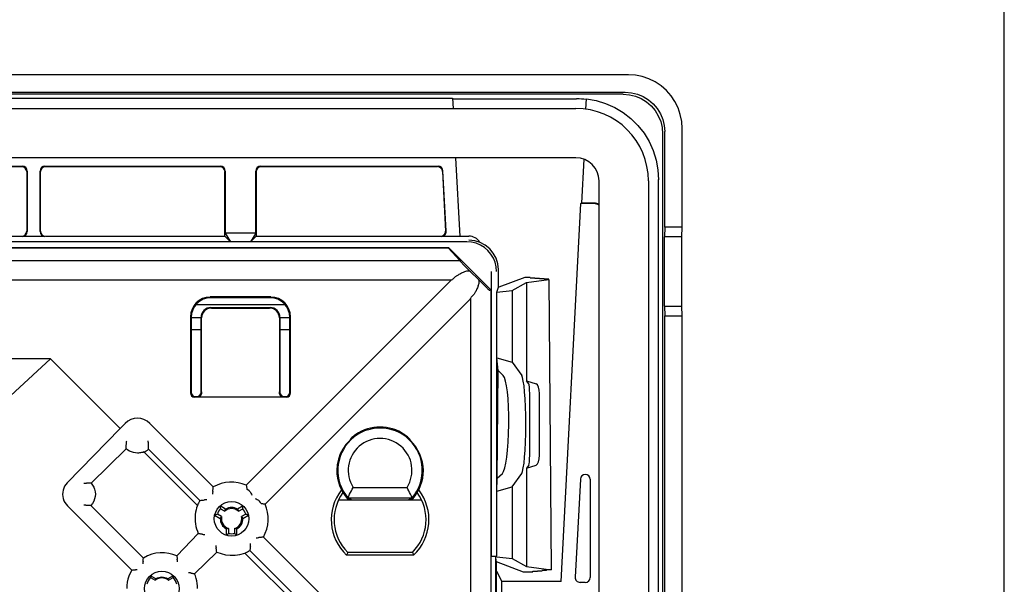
# Model space of a CAD drawing. Header units: inches. Extents: x 0 to 39.3, y 0 to 30.4.
# Tile 38 of 39: x 35.4 to 39.3, y 17.8 to 20. Entities that reach past the tile are written whole.
import ezdxf

# ---------------------------------------------------------------- set-up
doc = ezdxf.new("R2010")
doc.units = ezdxf.units.IN
doc.header["$LTSCALE"] = 2.160714
doc.header["$MEASUREMENT"] = 0
doc.layers.get('0').update_dxf_attribs({"linetype": 'CONTINUOUS'})

msp = doc.modelspace()

# ---------------------------------------------------------------- linework, layer by layer
at = {"color": 7, "linetype": 'Continuous'}
for p, q in [((39.2857, 0), (39.2857, 30.3571)), ((28.856, 19.7051), (37.0834, 19.7051)), ((37.0834, 19.7051), (37.0855, 19.6646)), ((37.0834, 19.7026), (37.5788, 19.7026)), ((37.6159, 19.6617), (37.6181, 19.703)), ((28.3634, 19.6646), (37.576, 19.6646)), ((37.576, 19.4677), (28.3634, 19.4677)), ((37.0958, 19.4677), (37.1123, 19.154)), ((37.5991, 19.2866), (37.6083, 19.4617)), ((34.643, 19.4342), (35.3663, 19.4342)), ((34.6449, 19.4323), (35.3644, 19.4323)), ((35.3841, 19.4126), (35.3841, 19.1746)), ((35.386, 19.4145), (35.386, 19.1736)), ((35.4373, 19.1736), (35.4373, 19.4145)), ((35.4392, 19.1746), (35.4392, 19.4126)), ((35.4569, 19.4342), (36.1568, 19.4342)), ((35.4589, 19.4323), (36.1559, 19.4323)), ((36.1755, 19.1549), (36.1755, 19.4126)), ((36.1765, 19.4145), (36.1765, 19.167)), ((36.2983, 19.167), (36.2983, 19.4145)), ((36.2993, 19.4126), (36.2993, 19.1549)), ((36.318, 19.4342), (37.0256, 19.4342)), ((36.319, 19.4323), (37.0238, 19.4323)), ((37.0435, 19.4136), (37.0559, 19.1756)), ((37.0579, 19.1747), (37.0453, 19.4156)), ((37.6685, 10.1626), (37.6685, 19.3752)), ((37.8654, 19.3752), (37.8654, 10.1626)), ((37.9059, 10.1573), (37.9059, 19.3805)), ((37.5171, 17.7767), (37.5961, 19.2847)), ((37.5961, 19.2847), (37.5991, 19.2866)), ((37.6469, 19.2847), (37.5961, 19.2847)), ((37.6489, 19.2866), (37.5991, 19.2866)), ((34.6449, 19.1549), (35.3644, 19.1549)), ((35.457, 19.154), (35.3663, 19.154)), ((35.4589, 19.1549), (36.1755, 19.1549)), ((36.1981, 19.1324), (36.1755, 19.1549)), ((36.2983, 19.167), (36.1765, 19.167)), ((36.1765, 19.167), (36.1981, 19.1324)), ((36.2983, 19.167), (36.2768, 19.1325)), ((36.2768, 19.1324), (36.2993, 19.1549)), ((36.2993, 19.1549), (37.0363, 19.1549)), ((37.1123, 19.154), (37.0383, 19.154)), ((37.1123, 19.1552), (37.1482, 19.1552)), ((37.1413, 19.1324), (28.7981, 19.1324)), ((28.8721, 19.1092), (37.0673, 19.1092)), ((28.8726, 19.1079), (37.0668, 19.1079)), ((37.0668, 19.1079), (37.0673, 19.1092)), ((37.0668, 19.1079), (37.1127, 19.0575)), ((37.2362, 18.9403), (37.0673, 19.1092)), ((28.8267, 19.0575), (37.1127, 19.0575)), ((37.1293, 19.0396), (37.1356, 19.0332)), ((37.2057, 18.9632), (37.1356, 19.0332)), ((37.2672, 18.9513), (37.2666, 19.0216)), ((34.5097, 18.9805), (37.0795, 18.9805)), ((37.0795, 18.9805), (36.2605, 18.1616)), ((37.0795, 18.9805), (37.083, 18.9822)), ((37.2394, 17.8789), (37.2397, 19.0143)), ((37.3718, 18.9904), (37.2678, 18.9513)), ((37.3939, 18.9904), (37.3718, 18.9904)), ((37.3792, 18.9701), (37.4674, 18.9818)), ((37.3939, 18.9904), (37.3939, 18.9887)), ((37.3939, 18.9887), (37.4123, 18.9887)), ((37.4123, 18.9887), (37.4123, 18.987)), ((37.4123, 18.987), (37.4306, 18.987)), ((37.4306, 18.987), (37.4307, 18.9853)), ((37.449, 18.9853), (37.4307, 18.9853)), ((37.449, 18.9853), (37.449, 18.9836)), ((37.4674, 18.9836), (37.449, 18.9836)), ((37.4674, 18.9818), (37.4775, 17.8243)), ((37.2108, 18.9581), (37.2057, 18.9632)), ((37.2108, 18.9581), (37.2167, 18.9523)), ((37.2167, 18.9523), (37.2217, 18.9475)), ((37.2362, 18.9403), (37.2317, 18.9385)), ((37.2362, 18.9403), (37.2362, 10.6506)), ((37.26, 18.9313), (37.2672, 18.9513)), ((37.3215, 18.9382), (37.3792, 18.9701)), ((37.3792, 18.9701), (37.3792, 18.5785)), ((36.3583, 18.9124), (36.1165, 18.9124)), ((36.3556, 18.9096), (36.1193, 18.9096)), ((36.3358, 18.0863), (37.1547, 18.9052)), ((37.1547, 18.9052), (37.1565, 18.9088)), ((37.1547, 18.9052), (37.1547, 16.3355)), ((37.26, 18.9313), (37.3215, 18.9382)), ((37.26, 17.8779), (37.26, 18.9313)), ((37.3215, 18.9382), (37.3215, 18.6521)), ((36.4156, 18.8815), (36.0593, 18.8815)), ((36.1193, 18.8703), (36.3556, 18.8703)), ((36.1214, 18.8682), (36.3535, 18.8682)), ((36.0378, 18.8337), (36.0378, 18.5289)), ((36.0406, 18.831), (36.0406, 18.5317)), ((36.0799, 18.8286), (36.0406, 18.8286)), ((36.0799, 18.5317), (36.0799, 18.8309)), ((36.082, 18.5336), (36.082, 18.8289)), ((36.3928, 18.8289), (36.3928, 18.5336)), ((36.3949, 18.8309), (36.3949, 18.5317)), ((36.4343, 18.8286), (36.3949, 18.8286)), ((36.4343, 18.5317), (36.4343, 18.831)), ((36.437, 18.5289), (36.437, 18.8337)), ((36.0799, 18.7817), (36.0392, 18.7817)), ((36.4356, 18.7817), (36.3949, 18.7817)), ((35.4797, 18.6655), (34.5097, 18.6656)), ((35.4797, 18.6655), (34.5552, 17.8178)), ((35.757, 18.3882), (35.4797, 18.6655)), ((37.2653, 18.6187), (37.26, 18.6694)), ((37.26, 18.6694), (37.3215, 18.6521)), ((37.3215, 18.6521), (37.3597, 18.5989)), ((37.262, 18.1892), (37.2653, 18.6187)), ((37.2653, 18.6187), (37.286, 18.5989)), ((37.3792, 18.5785), (37.4174, 18.5657)), ((37.3883, 18.5657), (37.3792, 18.5785)), ((36.4213, 18.5132), (36.0536, 18.5132)), ((36.0563, 18.5159), (36.0642, 18.5159)), ((36.4106, 18.5159), (36.4185, 18.5159)), ((37.3916, 18.2808), (37.3916, 18.5267)), ((37.4309, 18.2808), (37.4309, 18.5267)), ((35.7768, 18.408), (35.757, 18.3882)), ((36.1288, 18.1544), (35.8752, 18.408)), ((35.757, 18.3882), (35.5459, 18.1712)), ((36.6745, 18.3425), (36.6736, 18.3403)), ((36.6754, 18.3446), (36.6745, 18.3425)), ((36.9136, 18.3446), (36.9145, 18.3424)), ((36.9145, 18.3424), (36.9154, 18.3403)), ((35.6412, 18.1695), (35.7816, 18.306)), ((36.0652, 18.08), (35.8512, 18.294)), ((35.8703, 18.3052), (36.075, 18.1006)), ((36.6236, 18.2437), (36.6217, 18.2207)), ((37.3792, 18.229), (37.4174, 18.2418)), ((37.3883, 18.2418), (37.3792, 18.229)), ((37.262, 18.1892), (37.2825, 18.2086)), ((37.3215, 18.1554), (37.3597, 18.2086)), ((37.3792, 18.229), (37.3792, 17.8374)), ((37.26, 18.1381), (37.262, 18.1892)), ((37.26, 18.1381), (37.3215, 18.1554)), ((37.3215, 18.1554), (37.3215, 17.8693)), ((37.5938, 18.1861), (37.5732, 17.7945)), ((37.6331, 18.185), (37.6331, 17.7935)), ((36.2718, 18.1396), (36.2673, 18.1424)), ((36.6871, 18.1525), (36.902, 18.1525)), ((35.5466, 18.0795), (35.8033, 17.823)), ((35.8497, 17.8705), (35.6399, 18.0805)), ((36.178, 18.0658), (36.156, 18.079)), ((36.2476, 18.079), (36.2256, 18.0658)), ((36.3167, 18.0931), (36.3138, 18.0976)), ((36.3185, 18.0901), (36.3167, 18.0931)), ((36.6316, 18.1026), (36.9574, 18.1026)), ((36.6644, 18.1069), (36.6764, 18.1069)), ((36.6663, 18.111), (36.9227, 18.111)), ((36.6807, 18.1026), (36.6764, 18.1069)), ((36.9083, 18.1026), (36.9126, 18.1069)), ((36.9126, 18.1069), (36.9246, 18.1069)), ((36.1343, 18.0415), (36.1568, 18.0291)), ((36.1621, 18.0362), (36.1451, 18.046)), ((36.1575, 18.0674), (36.1745, 18.0576)), ((36.2291, 18.0576), (36.2461, 18.0674)), ((36.2585, 18.046), (36.2415, 18.0362)), ((36.2468, 18.0291), (36.2693, 18.0415)), ((35.9828, 17.8797), (36.0691, 17.9686)), ((36.1806, 17.9878), (36.1802, 17.9622)), ((36.1894, 17.9889), (36.1894, 17.9692)), ((36.2142, 17.9692), (36.2142, 17.9889)), ((36.2234, 17.9622), (36.223, 17.9878)), ((36.5823, 17.7009), (36.3286, 17.9546)), ((36.1428, 17.8949), (36.054, 17.8085)), ((36.4683, 17.677), (36.2543, 17.891)), ((36.2748, 17.9007), (36.4795, 17.6961)), ((36.663, 17.8878), (36.6608, 17.8821)), ((36.9283, 17.8821), (36.6608, 17.8821)), ((36.6654, 17.8935), (36.663, 17.8878)), ((36.9237, 17.8935), (36.6654, 17.8935)), ((36.9237, 17.8935), (36.926, 17.8878)), ((36.926, 17.8878), (36.9283, 17.8821)), ((37.236, 17.8789), (37.2394, 17.8789)), ((37.2557, 17.8779), (37.2557, 17.3673)), ((37.2594, 17.8557), (37.2557, 17.8779)), ((37.2584, 17.8782), (37.2594, 17.8779)), ((37.2594, 17.3747), (37.2594, 17.8557)), ((37.3674, 17.8148), (37.2594, 17.8557)), ((37.26, 17.8762), (37.3215, 17.8693)), ((37.3215, 17.8693), (37.3792, 17.8374)), ((35.8033, 17.823), (35.8071, 17.8234)), ((35.8071, 17.8234), (35.8109, 17.8238)), ((35.8109, 17.8238), (35.8147, 17.8242)), ((37.2594, 17.8192), (37.281, 17.7767)), ((37.3858, 17.8148), (37.3674, 17.8148)), ((37.3792, 17.8374), (37.4775, 17.8243)), ((37.3858, 17.8165), (37.4042, 17.8165)), ((37.3858, 17.8148), (37.3858, 17.8165)), ((37.4042, 17.8182), (37.4225, 17.8182)), ((37.4042, 17.8165), (37.4042, 17.8182)), ((37.4225, 17.8199), (37.4408, 17.8199)), ((37.4225, 17.8182), (37.4225, 17.8199)), ((37.4592, 17.8216), (37.4408, 17.8216)), ((37.4408, 17.8199), (37.4408, 17.8216)), ((37.4775, 17.8233), (37.4591, 17.8233)), ((37.4592, 17.8216), (37.4591, 17.8233)), ((35.8996, 17.7874), (35.8776, 17.8006)), ((35.8785, 17.7929), (35.8971, 17.7822)), ((35.9692, 17.8006), (35.9472, 17.7874)), ((35.9497, 17.7822), (35.9683, 17.7929)), ((37.5171, 17.7767), (37.281, 17.7767)), ((37.281, 17.3889), (37.281, 17.7767)), ((37.6134, 17.7738), (37.5929, 17.7738))]:
    msp.add_line(p, q, dxfattribs=at)
at = {"color": 6, "linetype": 'Continuous'}
for p, q in [((37.7856, 19.7991), (28.1538, 19.7991)), ((28.1665, 19.7295), (37.773, 19.7295)), ((37.7646, 19.7212), (28.1748, 19.7212)), ((37.9303, 19.1911), (37.9303, 19.5721)), ((38, 19.1911), (38, 19.5847)), ((37.922, 19.5638), (37.9215, 9.8179)), ((37.9303, 19.1911), (37.929, 19.1518)), ((38, 19.1911), (37.9303, 19.1911)), ((37.9986, 19.1518), (38, 19.1911)), ((37.9986, 19.1518), (37.929, 19.1518)), ((37.929, 18.8762), (37.929, 19.1518)), ((37.9986, 18.8762), (37.9986, 19.1518)), ((37.929, 18.8762), (37.9986, 18.8762)), ((37.929, 18.8762), (37.9303, 18.8368)), ((38, 18.8368), (37.9986, 18.8762)), ((37.9303, 18.8368), (38, 18.8368)), ((37.9303, 10.2466), (37.9303, 18.8368)), ((38, 10.2466), (38, 18.8368))]:
    msp.add_line(p, q, dxfattribs=at)
for points in [[(38, 19.5847), (37.9981, 19.6129), (37.9927, 19.6402), (37.9837, 19.6667), (37.9713, 19.6919), (37.9557, 19.7152), (37.9372, 19.7363), (37.9161, 19.7548), (37.8928, 19.7704), (37.8677, 19.7828), (37.8411, 19.7918), (37.8138, 19.7972), (37.7856, 19.7991)], [(37.773, 19.7295), (37.7979, 19.7275), (37.8216, 19.7218), (37.8444, 19.7123), (37.8655, 19.6995), (37.8842, 19.6834), (37.9003, 19.6647), (37.9132, 19.6436), (37.9226, 19.6208), (37.9283, 19.5971), (37.9303, 19.5721)], [(37.7646, 19.7212), (37.7895, 19.7191), (37.8132, 19.7134), (37.8361, 19.7039), (37.8572, 19.6909), (37.8759, 19.6749), (37.8919, 19.6561), (37.9048, 19.635), (37.9143, 19.6122), (37.92, 19.5885), (37.922, 19.5638)]]:
    msp.add_lwpolyline(points, dxfattribs=at)
at = {"color": 7, "linetype": 'Continuous'}
for points in [[(37.6181, 19.703), (37.6573, 19.6961), (37.6947, 19.6846), (37.7307, 19.6686), (37.7645, 19.6485), (37.7956, 19.6243), (37.8235, 19.5966), (37.8478, 19.5658), (37.8683, 19.5322), (37.8845, 19.4963), (37.8963, 19.4587), (37.9034, 19.4202), (37.9059, 19.3804)], [(37.2594, 19.0143), (37.258, 19.0328), (37.2536, 19.0508), (37.2465, 19.0679), (37.2369, 19.0837), (37.2248, 19.0978), (37.2107, 19.1099), (37.1949, 19.1196), (37.1778, 19.1266), (37.1598, 19.131), (37.1413, 19.1324)], [(37.1127, 19.0575), (37.1128, 19.0573), (37.1131, 19.0569), (37.1136, 19.0563), (37.1143, 19.0554), (37.1153, 19.0543), (37.1165, 19.053), (37.118, 19.0514), (37.1197, 19.0496), (37.1217, 19.0475), (37.124, 19.0451), (37.1293, 19.0396)], [(37.1309, 19.0122), (37.1267, 19.0105), (37.1227, 19.0087), (37.119, 19.0069), (37.1154, 19.0051), (37.1121, 19.0034), (37.109, 19.0017), (37.106, 19), (37.1033, 18.9984), (37.1007, 18.9968), (37.0984, 18.9953), (37.0962, 18.9937), (37.0942, 18.9923), (37.0925, 18.9909), (37.091, 18.9896)], [(37.1865, 18.9566), (37.1879, 18.9604), (37.1889, 18.9639), (37.1897, 18.9673), (37.1902, 18.9705), (37.1904, 18.9736), (37.19, 18.9765), (37.1889, 18.9792), (37.1871, 18.9817)], [(37.1865, 18.9566), (37.1847, 18.9525), (37.1829, 18.9485), (37.1812, 18.9448), (37.1794, 18.9412), (37.1777, 18.9379), (37.176, 18.9348), (37.1743, 18.9318), (37.1727, 18.9291), (37.1711, 18.9265), (37.1695, 18.9242), (37.168, 18.922), (37.1665, 18.92), (37.1651, 18.9183), (37.1638, 18.9168)], [(37.2217, 18.9475), (37.2238, 18.9455), (37.2256, 18.9437), (37.2272, 18.9423), (37.2286, 18.941), (37.2297, 18.9401), (37.2305, 18.9393), (37.2311, 18.9388), (37.2316, 18.9385), (37.2317, 18.9385)], [(36.1193, 18.8703), (36.1116, 18.8695), (36.1042, 18.8673), (36.0974, 18.8636), (36.0915, 18.8588), (36.0866, 18.8528), (36.0829, 18.846), (36.0807, 18.8386), (36.0799, 18.8309)], [(36.3949, 18.8309), (36.3941, 18.8386), (36.3919, 18.846), (36.3883, 18.8528), (36.3834, 18.8588), (36.3774, 18.8636), (36.3706, 18.8673), (36.3632, 18.8695), (36.3556, 18.8703)], [(36.082, 18.5296), (36.0817, 18.5265), (36.0809, 18.5235), (36.0795, 18.5207), (36.0776, 18.5183), (36.0755, 18.5163), (36.0729, 18.5147), (36.0701, 18.5137), (36.067, 18.5132)], [(36.4079, 18.5132), (36.4048, 18.5136), (36.402, 18.5147), (36.3994, 18.5163), (36.3972, 18.5183), (36.3954, 18.5207), (36.394, 18.5234), (36.3931, 18.5264), (36.3928, 18.5296)], [(36.6976, 18.3638), (36.693, 18.3605), (36.6888, 18.3573), (36.6851, 18.3543), (36.682, 18.3515), (36.6793, 18.349), (36.6773, 18.3469), (36.676, 18.3455), (36.6754, 18.3446)], [(36.9039, 18.3542), (36.9003, 18.3573), (36.8961, 18.3604), (36.8914, 18.3638)], [(36.9136, 18.3446), (36.913, 18.3455), (36.9117, 18.3469), (36.9097, 18.3489), (36.9071, 18.3514), (36.9039, 18.3542)], [(35.7816, 18.306), (35.7815, 18.3092), (35.7814, 18.3124), (35.7814, 18.3156), (35.7815, 18.3189), (35.7816, 18.3222), (35.7818, 18.3255)], [(35.7818, 18.3255), (35.7818, 18.3259), (35.7819, 18.3267), (35.782, 18.328), (35.7822, 18.3296), (35.7823, 18.3315), (35.7826, 18.3335), (35.7829, 18.3358), (35.7833, 18.3381)], [(35.8701, 18.3255), (35.8701, 18.3259), (35.8701, 18.3267), (35.8699, 18.328), (35.8698, 18.3296), (35.8696, 18.3315), (35.8693, 18.3335), (35.8691, 18.3358), (35.8687, 18.3381)], [(35.8703, 18.3052), (35.8704, 18.3085), (35.8705, 18.3117), (35.8705, 18.3151), (35.8705, 18.3185), (35.8703, 18.322), (35.8701, 18.3255)], [(36.6736, 18.3403), (36.6583, 18.3234), (36.6457, 18.3054), (36.6356, 18.2861), (36.6283, 18.2655), (36.6236, 18.2437)], [(35.826, 18.2896), (35.8178, 18.2902), (35.8098, 18.2917), (35.8021, 18.294), (35.7948, 18.2973), (35.7879, 18.3013), (35.7816, 18.306)], [(35.8512, 18.294), (35.8471, 18.2926), (35.8429, 18.2915), (35.8387, 18.2906), (35.8345, 18.29), (35.8302, 18.2897), (35.826, 18.2896)], [(35.5459, 18.1712), (35.5403, 18.1645), (35.5356, 18.1572), (35.532, 18.1495), (35.5294, 18.1415), (35.5279, 18.1333), (35.5275, 18.125)], [(35.6254, 18.1692), (35.6251, 18.1691), (35.6243, 18.1691), (35.623, 18.169), (35.6214, 18.1688), (35.6195, 18.1686), (35.6175, 18.1684), (35.6152, 18.1681), (35.6128, 18.1677)], [(35.6412, 18.1695), (35.6387, 18.1695), (35.6361, 18.1695), (35.6335, 18.1695), (35.6308, 18.1694), (35.6282, 18.1693), (35.6254, 18.1692)], [(35.6412, 18.1695), (35.6469, 18.1622), (35.6516, 18.1541), (35.6551, 18.1451), (35.6573, 18.1357), (35.6581, 18.1261), (35.6574, 18.1165), (35.6554, 18.1072), (35.6519, 18.0979), (35.6467, 18.0889), (35.6399, 18.0805)], [(36.2605, 18.1616), (36.261, 18.1589), (36.2615, 18.1561), (36.262, 18.1534), (36.2625, 18.1506), (36.2629, 18.1479), (36.2633, 18.1451)], [(35.5275, 18.125), (35.5281, 18.1163), (35.5299, 18.1079), (35.5328, 18.0998), (35.5366, 18.0923), (35.5412, 18.0855), (35.5466, 18.0795)], [(36.1268, 18.1363), (36.1268, 18.1358), (36.1266, 18.1347), (36.1265, 18.1331), (36.1263, 18.131), (36.1261, 18.1286), (36.126, 18.126)], [(36.1268, 18.1363), (36.1271, 18.1394), (36.1274, 18.1424), (36.1277, 18.1454), (36.1281, 18.1484), (36.1284, 18.1514), (36.1288, 18.1544)], [(36.2673, 18.1424), (36.2644, 18.1443), (36.2636, 18.1448), (36.2633, 18.1451)], [(36.2718, 18.1396), (36.2738, 18.1379), (36.2757, 18.1357), (36.2775, 18.1329), (36.2792, 18.1297), (36.2809, 18.126), (36.2825, 18.122)], [(36.6663, 18.111), (36.6696, 18.1182), (36.673, 18.1253), (36.6765, 18.1322), (36.6799, 18.1391), (36.6835, 18.1458), (36.6871, 18.1525)], [(36.9227, 18.111), (36.9193, 18.1183), (36.9159, 18.1254), (36.9125, 18.1323), (36.909, 18.1392), (36.9055, 18.1459), (36.902, 18.1525)], [(35.6254, 18.0808), (35.6251, 18.0809), (35.6243, 18.0809), (35.623, 18.081), (35.6214, 18.0812), (35.6195, 18.0814), (35.6175, 18.0816), (35.6152, 18.0819), (35.6128, 18.0823)], [(35.6399, 18.0805), (35.6375, 18.0805), (35.6352, 18.0805), (35.6328, 18.0805), (35.6304, 18.0806), (35.6279, 18.0807), (35.6254, 18.0808)], [(36.0652, 18.08), (36.0623, 18.0714), (36.06, 18.0626), (36.0582, 18.0539), (36.057, 18.0451), (36.0563, 18.0363), (36.0561, 18.0276)], [(36.075, 18.1006), (36.0779, 18.1009), (36.0809, 18.1013), (36.0839, 18.1016), (36.087, 18.102), (36.09, 18.1023), (36.0931, 18.1026)], [(36.0946, 18.1027), (36.0935, 18.1026), (36.0931, 18.1026)], [(36.1034, 18.1034), (36.1007, 18.1032), (36.0983, 18.103), (36.0946, 18.1027)], [(36.156, 18.079), (36.1562, 18.0771), (36.1564, 18.0752), (36.1566, 18.0733), (36.1569, 18.0714), (36.1572, 18.0694), (36.1575, 18.0674)], [(36.2461, 18.0674), (36.2464, 18.0694), (36.2467, 18.0714), (36.247, 18.0733), (36.2472, 18.0752), (36.2474, 18.0771), (36.2476, 18.079)], [(36.2962, 18.1083), (36.3002, 18.1067), (36.3039, 18.105), (36.3071, 18.1032), (36.3099, 18.1014), (36.3121, 18.0995), (36.3138, 18.0976)], [(36.3193, 18.0891), (36.3191, 18.0894), (36.3185, 18.0901)], [(36.3193, 18.0891), (36.3221, 18.0887), (36.3249, 18.0882), (36.3276, 18.0878), (36.3304, 18.0873), (36.3331, 18.0868), (36.3358, 18.0863)], [(36.6644, 18.1069), (36.665, 18.1076), (36.6653, 18.1083)], [(36.6653, 18.1083), (36.6654, 18.1096), (36.6657, 18.1103), (36.6663, 18.111)], [(36.9237, 18.1083), (36.9237, 18.1096), (36.9233, 18.1103), (36.9227, 18.111)], [(36.9246, 18.1069), (36.924, 18.1076), (36.9237, 18.1083)], [(36.1451, 18.046), (36.1433, 18.0453), (36.1414, 18.0446), (36.1396, 18.0438), (36.1378, 18.0431), (36.1361, 18.0423), (36.1343, 18.0415)], [(36.1745, 18.0576), (36.1748, 18.0591), (36.1753, 18.0605), (36.176, 18.0618), (36.1768, 18.0631), (36.1774, 18.0644), (36.178, 18.0658)], [(36.2256, 18.0658), (36.2262, 18.0644), (36.2268, 18.0631), (36.2276, 18.0618), (36.2283, 18.0605), (36.2288, 18.0591), (36.2291, 18.0576)], [(36.2693, 18.0415), (36.2675, 18.0423), (36.2658, 18.0431), (36.264, 18.0438), (36.2622, 18.0446), (36.2603, 18.0453), (36.2585, 18.046)], [(36.0561, 18.0276), (36.0566, 18.0172), (36.0578, 18.0069), (36.0597, 17.9969), (36.0622, 17.9871), (36.0654, 17.9777), (36.0691, 17.9686)], [(36.1568, 18.0291), (36.1577, 18.0302), (36.1585, 18.0315), (36.1593, 18.0327), (36.16, 18.034), (36.161, 18.0352), (36.1621, 18.0362)], [(36.2415, 18.0362), (36.2426, 18.0352), (36.2436, 18.034), (36.2443, 18.0327), (36.2451, 18.0315), (36.2459, 18.0302), (36.2468, 18.0291)], [(36.085, 17.9659), (36.0823, 17.9663), (36.0796, 17.9668), (36.077, 17.9672), (36.0743, 17.9677), (36.0717, 17.9681), (36.0691, 17.9686)], [(36.085, 17.9659), (36.0854, 17.9659), (36.0864, 17.9657), (36.088, 17.9655), (36.0899, 17.9652), (36.0922, 17.9648), (36.0947, 17.9645)], [(36.1802, 17.9622), (36.1817, 17.9633), (36.1832, 17.9644), (36.1848, 17.9656), (36.1863, 17.9668), (36.1879, 17.968), (36.1894, 17.9692)], [(36.1894, 17.9889), (36.188, 17.9884), (36.1865, 17.9882), (36.185, 17.9881), (36.1835, 17.9882), (36.1821, 17.988), (36.1806, 17.9878)], [(36.223, 17.9878), (36.2215, 17.988), (36.2201, 17.9882), (36.2186, 17.9881), (36.2171, 17.9882), (36.2156, 17.9884), (36.2142, 17.9889)], [(36.2142, 17.9692), (36.2157, 17.968), (36.2173, 17.9668), (36.2188, 17.9656), (36.2204, 17.9644), (36.2219, 17.9633), (36.2234, 17.9622)], [(36.1388, 17.9205), (36.1391, 17.9179), (36.1394, 17.9156)], [(36.2768, 17.9188), (36.2765, 17.9158), (36.2762, 17.9127), (36.2759, 17.9097), (36.2755, 17.9067), (36.2752, 17.9037), (36.2748, 17.9007)], [(36.2768, 17.9188), (36.2768, 17.9193), (36.277, 17.9204), (36.2771, 17.9221), (36.2773, 17.9241), (36.2775, 17.9265), (36.2776, 17.9292)], [(36.3002, 17.9517), (36.3029, 17.9519), (36.3053, 17.9521), (36.309, 17.9524)], [(36.309, 17.9524), (36.3101, 17.9525), (36.3105, 17.9525)], [(36.3286, 17.9546), (36.3257, 17.9542), (36.3227, 17.9538), (36.3197, 17.9535), (36.3166, 17.9531), (36.3136, 17.9528), (36.3105, 17.9525)], [(35.9828, 17.8797), (35.9677, 17.8855), (35.9515, 17.8896), (35.9341, 17.8918), (35.9165, 17.8919), (35.8999, 17.8899), (35.8835, 17.8859), (35.8665, 17.8795), (35.8497, 17.8705)], [(35.9828, 17.8797), (35.9836, 17.8752), (35.984, 17.8729), (35.9843, 17.8706), (35.9847, 17.8683), (35.9851, 17.866)], [(36.1394, 17.9156), (36.1399, 17.9121), (36.1401, 17.9111), (36.1401, 17.9107)], [(36.1428, 17.8949), (36.1423, 17.8975), (36.1419, 17.9001), (36.1414, 17.9027), (36.141, 17.9054), (36.1406, 17.9081), (36.1401, 17.9107)], [(36.1428, 17.8949), (36.1598, 17.8884), (36.1778, 17.8841), (36.1965, 17.882), (36.2157, 17.8824), (36.2351, 17.8853), (36.2543, 17.891)], [(35.8484, 17.8579), (35.8484, 17.8574), (35.8482, 17.8563), (35.8481, 17.8547), (35.8479, 17.8526), (35.8477, 17.8502), (35.8476, 17.8476)], [(35.8484, 17.8579), (35.8486, 17.86), (35.8488, 17.8621), (35.849, 17.8643)], [(35.849, 17.8643), (35.8495, 17.8684), (35.8497, 17.8705)], [(35.9858, 17.8611), (35.9853, 17.8646), (35.9851, 17.8656), (35.9851, 17.866)], [(35.9864, 17.8562), (35.9861, 17.8588), (35.9858, 17.8611)], [(37.2394, 17.8789), (37.2446, 17.8789), (37.2491, 17.8788), (37.2531, 17.8786), (37.2563, 17.8784), (37.2584, 17.8782)], [(37.2394, 17.8789), (37.2438, 17.8788), (37.2476, 17.8787), (37.251, 17.8785), (37.2536, 17.8783), (37.2552, 17.8781), (37.2557, 17.8779)], [(35.8033, 17.823), (35.797, 17.8112), (35.7919, 17.7991), (35.7881, 17.7868), (35.7854, 17.7744), (35.7838, 17.7618), (35.7834, 17.7492)], [(35.8147, 17.8242), (35.8152, 17.8242), (35.8163, 17.8243), (35.8179, 17.8245), (35.82, 17.8246), (35.8224, 17.8249), (35.825, 17.825)], [(36.0402, 17.8108), (36.0398, 17.8109), (36.0388, 17.811), (36.0373, 17.8113), (36.0353, 17.8115), (36.033, 17.8119), (36.0305, 17.8122)], [(36.0402, 17.8108), (36.0425, 17.8105), (36.0449, 17.8101), (36.0471, 17.8097)], [(36.0471, 17.8097), (36.0517, 17.8089), (36.054, 17.8085)], [(36.0663, 17.7492), (36.0661, 17.7596), (36.065, 17.7699), (36.0633, 17.78), (36.0608, 17.7898), (36.0577, 17.7994), (36.054, 17.8085)], [(35.8776, 17.8006), (35.8777, 17.7994), (35.8779, 17.7981), (35.878, 17.7968), (35.8782, 17.7955), (35.8783, 17.7942), (35.8785, 17.7929)], [(35.8971, 17.7822), (35.8975, 17.7831), (35.8979, 17.784)], [(35.8979, 17.784), (35.8989, 17.7856), (35.8992, 17.7865), (35.8996, 17.7874)], [(35.9472, 17.7874), (35.9476, 17.7865), (35.948, 17.7856)], [(35.948, 17.7856), (35.9489, 17.784), (35.9493, 17.7831), (35.9497, 17.7822)], [(35.9683, 17.7929), (35.9685, 17.7942), (35.9687, 17.7955), (35.9688, 17.7968), (35.969, 17.7981), (35.9691, 17.7994), (35.9692, 17.8006)]]:
    msp.add_lwpolyline(points, dxfattribs=at)
for centre in [(36.2018, 18.0276), (35.9234, 17.7492)]:
    msp.add_circle(centre, 0.0689, dxfattribs=at)
for centre, radius, start, end in [((37.576, 19.3752), 0.2894, 0, 90), ((37.576, 19.3752), 0.0925, 0, 90), ((35.826, 18.3588), 0.0696, 45, 135), ((36.7945, 18.2207), 0.1728, 55.8886, 124.1114), ((36.7945, 18.2207), 0.1687, 319.4624, 220.5376), ((36.7945, 18.2207), 0.1273, 327.5886, 212.4114), ((35.826, 18.3588), 0.0696, 291.256, 309.5883), ((36.7945, 18.2207), 0.1728, 180, 221.1711), ((36.7945, 18.2207), 0.1728, 318.8289, 360), ((37.6134, 18.185), 0.0197, 0, 177), ((36.2018, 18.0276), 0.1463, 66.3367, 119.9254), ((36.7945, 18.0238), 0.1949, 142.3676, 226.6582), ((36.7945, 18.0238), 0.1835, 143.8703, 225.2618), ((36.7945, 18.0238), 0.1835, 314.7383, 36.1297), ((36.7945, 18.0238), 0.1949, 313.3418, 37.6324), ((36.2018, 18.0276), 0.1463, 150.0746, 158.9931), ((36.2018, 18.0276), 0.1463, 330.0746, 23.6633), ((36.7945, 18.2207), 0.2012, 215.2026, 215.9499), ((36.7945, 18.2207), 0.2012, 324.0501, 324.7974), ((36.2018, 18.0276), 0.0596, 138.0334, 161.9666), ((36.2018, 18.0276), 0.0406, 47.7099, 132.2901), ((36.2018, 18.0276), 0.0451, 58.0982, 121.902), ((36.2018, 18.0276), 0.0596, 18.0334, 41.9666), ((36.2018, 18.0276), 0.0451, 178.0982, 241.902), ((36.2018, 18.0276), 0.0406, 167.7099, 252.2901), ((36.2018, 18.0276), 0.0406, 287.6884, 12.2901), ((36.2018, 18.0276), 0.0451, 298.0982, 1.902), ((36.2018, 18.0276), 0.0596, 258.0334, 281.9666), ((36.2018, 18.0276), 0.1463, 291.0069, 299.9254), ((35.9234, 17.7492), 0.0627, 135.7337, 164.2663), ((35.9234, 17.7492), 0.0422, 51.4911, 128.5089), ((35.9234, 17.7492), 0.0451, 58.0979, 121.9022), ((35.9234, 17.7492), 0.0627, 15.7337, 44.2663), ((37.5929, 17.7935), 0.0197, 177, 270), ((37.6134, 17.7935), 0.0197, 270, 360)]:
    msp.add_arc(centre, radius, start, end, dxfattribs=at)
for centre, major_axis, ratio, start_param, end_param in [((37.5786, 19.3778), (0.2698, 0.1813), 0.999157, 7.141543, 7.262094), ((35.3644, 19.4126), (-0.0139, -0.0139), 0.998783, 2.356803, 3.926382), ((35.3663, 19.4145), (0.0139, 0.0139), 0.998783, -0.784789, 0.784789), ((35.457, 19.4145), (0.0139, -0.0139), 0.998783, 2.356803, 3.926382), ((35.4589, 19.4126), (0.0139, -0.0139), 0.998783, 2.356803, 3.926382), ((36.1559, 19.4126), (-0.0088, -0.0176), 0.999239, 2.034627, 3.604814), ((36.1568, 19.4145), (0.0088, 0.0176), 0.999239, -1.106966, 0.463221), ((36.318, 19.4145), (-0.0088, 0.0176), 0.999239, -0.463221, 1.106966), ((36.319, 19.4126), (0.0088, -0.0176), 0.999239, 2.678371, 4.248559), ((37.0238, 19.4126), (-0.0136, -0.0143), 0.998843, 2.382952, 3.900233), ((37.0256, 19.4145), (0.0136, 0.0143), 0.998843, -0.75864, 0.75864), ((37.6469, 19.2453), (-0.0279, -0.0279), 0.998783, 3.345418, 3.926382), ((37.6488, 19.2472), (0.0279, 0.0279), 0.998783, 0.259404, 0.784789), ((35.3644, 19.1746), (-0.0176, 0.0088), 0.999239, 2.034627, 3.604814), ((35.3663, 19.1737), (0.0176, -0.0088), 0.999239, -1.106966, 0.463221), ((35.457, 19.1737), (0.0176, 0.0088), 0.999239, 2.678371, 4.248559), ((35.4589, 19.1746), (-0.0176, -0.0088), 0.999239, -0.463221, 1.106966), ((37.0363, 19.1746), (-0.0177, 0.0086), 0.999205, 2.023848, 3.646355), ((37.0382, 19.1737), (0.0177, -0.0086), 0.999205, -1.117745, 0.504762), ((37.1482, 19.1028), (-0.0003, 0.0524), 0.99968, -1.008534, -0.006437), ((37.1483, 19.0213), (0.1093, 0.0453), 0.997626, -0.39195, 1.178542), ((37.113, 19.0122), (0.03, 0.03), 0.01851, -3.088166, -2.409152), ((37.0882, 18.944), (0.0677, 0.0689), 0.309851, -0.002644, 0.620741), ((36.1166, 18.8336), (0.0557, -0.0557), 0.998783, 2.356803, 3.926382), ((36.1194, 18.8309), (0.0557, -0.0557), 0.998783, 2.356803, 3.926382), ((36.3555, 18.8309), (-0.0557, -0.0557), 0.998783, 2.356803, 3.926382), ((36.3582, 18.8336), (0.0557, 0.0557), 0.998783, -0.784789, 0.784789), ((37.1865, 18.9388), (0.03, 0.03), 0.01851, -3.874033, -3.19502), ((36.1214, 18.8288), (0.0279, -0.0279), 0.998783, 2.356803, 3.926382), ((36.3534, 18.8288), (0.0279, 0.0279), 0.998783, -0.784789, 0.784789), ((37.2807, 18.4037), (0.0018, 0.1969), 0.138878, -3.009445, -0.129652), ((37.3573, 18.4037), (0, 0.1969), 0.09466, -3.010693, -0.1309), ((37.3878, 18.5267), (0, 0.0394), 0.09466, -1.570796, -0.1309), ((37.4154, 18.5267), (0, 0.0394), 0.395294, -1.570796, -0.1309), ((36.0536, 18.529), (0.0111, 0.0111), 0.998783, 2.356803, 3.926382), ((36.0563, 18.5317), (0.0111, 0.0111), 0.998783, 2.356803, 3.926382), ((36.0642, 18.5317), (-0.0111, 0.0111), 0.998783, 8.639989, 10.209567), ((36.0827, 18.5336), (0, 0.0204), 0.034921, 1.570796, 1.766796), ((36.3921, 18.5336), (0, 0.0204), 0.034921, -1.766796, -1.570796), ((36.4107, 18.5317), (-0.0111, -0.0111), 0.998783, -0.784789, 0.784789), ((36.4185, 18.5317), (-0.0111, 0.0111), 0.998783, 8.639989, 10.209567), ((36.4213, 18.529), (-0.0111, 0.0111), 0.998783, -3.926382, -2.356803), ((36.7945, 18.2166), (0, 0.1729), 0.999729, 4.735683, 5.508759), ((37.3878, 18.2808), (0, 0.0394), 0.09466, -3.010693, -1.570796), ((37.4154, 18.2808), (0, 0.0394), 0.395294, -3.010693, -1.570796)]:
    msp.add_ellipse(centre, major_axis=major_axis, ratio=ratio, start_param=start_param, end_param=end_param, dxfattribs=at)

doc.saveas('drawing.dxf')
